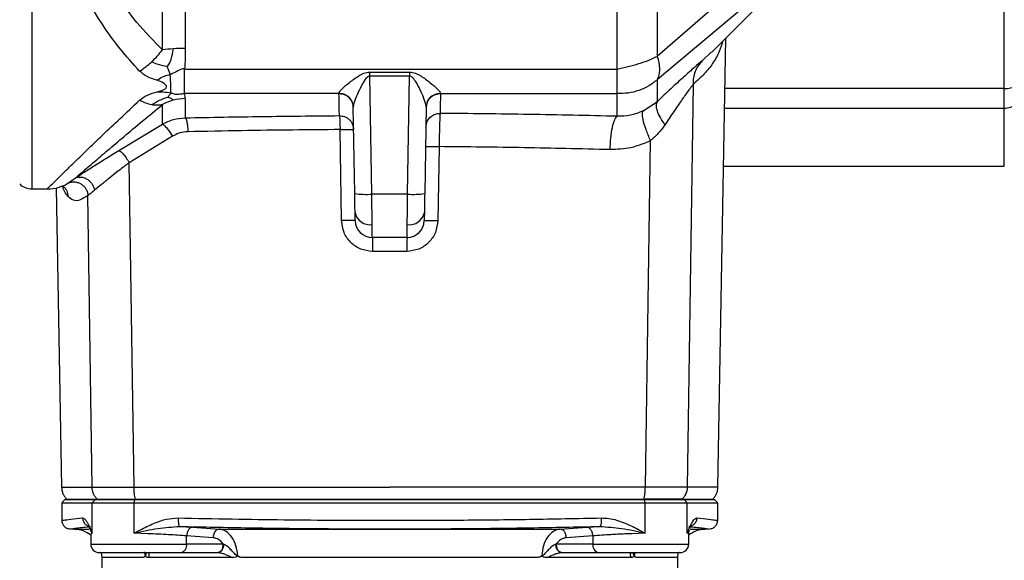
# Model space of a CAD drawing. Header units: millimetres. Extents: x 326 to 3842, y 152 to 2620.
# Tile 33 of 53: x 1568 to 1740, y 2211 to 2306. Entities that reach past the tile are written whole.
import ezdxf

# ---------------------------------------------------------------- set-up
doc = ezdxf.new("R2010")
doc.units = ezdxf.units.MM

msp = doc.modelspace()

# ---------------------------------------------------------------- linework, layer by layer
at = {"color": 8, "linetype": 'Continuous', "lineweight": 25}
for p, q in [((1569.85, 2399.43), (1569.85, 2276.43)), ((1688.98, 2300.41), (1687.37, 2298.87)), ((1740.36, 2294.03), (1691.36, 2294.03)), ((1691.3, 2290.59), (1740.36, 2290.59)), ((1740.36, 2280.43), (1740.36, 2290.59)), ((1577.37, 2216.82), (1579.86, 2216.82)), ((1685.29, 2216.82), (1687.84, 2216.82)), ((1580.16, 2216.59), (1580.46, 2216.09)), ((1580.46, 2216.09), (1580.18, 2216.01)), ((1684.75, 2216.09), (1685.05, 2216.59)), ((1685.03, 2216.01), (1684.75, 2216.09)), ((1580.18, 2214.21), (1597, 2214.21)), ((1668.21, 2214.21), (1685.03, 2214.21)), ((1589.16, 2211.82), (1582.11, 2211.82)), ((1589.57, 2212.82), (1589.7, 2212.14)), ((1675.51, 2212.14), (1675.63, 2212.78)), ((1683.11, 2211.82), (1676.05, 2211.82))]:
    msp.add_line(p, q, dxfattribs=at)
at = {"color": 7, "linetype": 'Continuous', "lineweight": 25}
for p, q in [((1740.36, 2294.03), (1740.36, 2381.84)), ((1672.46, 2297.43), (1672.46, 2378.44)), ((1679.54, 2299.7), (1679.54, 2376.17)), ((1592.75, 2300.8), (1592.75, 2375.07)), ((1596.75, 2374.82), (1596.75, 2301.05)), ((1694.69, 2312.82), (1679.54, 2299.7)), ((1694.69, 2308.26), (1679.54, 2295.59)), ((1689.03, 2300.36), (1696.85, 2308.18)), ((1690.15, 2224.16), (1691.52, 2302.85)), ((1596.61, 2297.43), (1672.46, 2297.43)), ((1596.61, 2293.15), (1596.61, 2297.43)), ((1629.11, 2296.91), (1636.1, 2296.91)), ((1629.11, 2296.19), (1629.11, 2296.91)), ((1636.1, 2296.19), (1629.11, 2296.19)), ((1629.47, 2275.52), (1629.11, 2296.19)), ((1635.74, 2275.52), (1636.1, 2296.19)), ((1636.1, 2296.91), (1636.1, 2296.19)), ((1679.54, 2291.77), (1679.54, 2295.59)), ((1685.79, 2294.74), (1684.78, 2224.16)), ((1623.71, 2293.15), (1596.61, 2293.15)), ((1623.71, 2293.15), (1623.71, 2293.16)), ((1641.51, 2293.16), (1641.5, 2293.15)), ((1641.5, 2293.15), (1672.46, 2293.15)), ((1672.46, 2289.16), (1672.46, 2293.15)), ((1740.36, 2290.59), (1740.36, 2294.03)), ((1592.75, 2287.76), (1592.75, 2291.2)), ((1596.75, 2292.24), (1596.75, 2288.89)), ((1677.03, 2290.09), (1679.54, 2291.77)), ((1626.47, 2275.62), (1626.21, 2290.79)), ((1639.01, 2290.79), (1638.74, 2275.62)), ((1585.09, 2283.14), (1592.75, 2287.76)), ((1624.17, 2270.88), (1623.89, 2286.83)), ((1594.5, 2285.65), (1586.93, 2281.03)), ((1677.43, 2224.16), (1678.34, 2284.89)), ((1641.27, 2283.84), (1641.05, 2270.88)), ((1587.79, 2224.16), (1586.93, 2281.03)), ((1691.13, 2280.43), (1740.36, 2280.43)), ((1569.85, 2276.43), (1572.54, 2276.43)), ((1572.54, 2276.43), (1572.6, 2276.49)), ((1574.15, 2276.65), (1575.07, 2224.16)), ((1575.13, 2276.89), (1575.27, 2276.93)), ((1635.74, 2275.52), (1629.47, 2275.52)), ((1580.43, 2224.16), (1579.7, 2275.25)), ((1635.66, 2267.93), (1629.55, 2267.93)), ((1635.62, 2265.48), (1629.59, 2265.48)), ((1690.15, 2224.16), (1684.78, 2224.16)), ((1575.61, 2221.93), (1575.11, 2221.43)), ((1580.95, 2221.93), (1575.61, 2221.93)), ((1580.46, 2221.43), (1580.95, 2221.93)), ((1587.94, 2221.93), (1580.95, 2221.93)), ((1581.3, 2222.07), (1581.43, 2221.93)), ((1587.82, 2221.43), (1587.94, 2221.93)), ((1677.27, 2221.93), (1587.94, 2221.93)), ((1588.05, 2221.93), (1588.01, 2222.07)), ((1677.17, 2221.93), (1677.2, 2222.07)), ((1677.39, 2221.43), (1677.27, 2221.93)), ((1684.27, 2221.93), (1677.27, 2221.93)), ((1683.78, 2221.93), (1683.92, 2222.07)), ((1684.75, 2221.43), (1684.27, 2221.93)), ((1689.61, 2221.93), (1684.27, 2221.93)), ((1690.11, 2221.43), (1689.61, 2221.93)), ((1575.11, 2221.43), (1575.11, 2218.36)), ((1575.11, 2221.43), (1580.46, 2221.43)), ((1580.46, 2216.09), (1580.46, 2221.43)), ((1580.46, 2221.43), (1587.82, 2221.43)), ((1587.82, 2216.09), (1587.82, 2221.43)), ((1587.82, 2221.43), (1677.39, 2221.43)), ((1677.39, 2216.09), (1677.39, 2221.43)), ((1677.39, 2221.43), (1684.75, 2221.43)), ((1684.75, 2216.09), (1684.75, 2221.43)), ((1684.75, 2221.43), (1690.11, 2221.43)), ((1690.11, 2218.36), (1690.11, 2221.43)), ((1576.67, 2216.85), (1577.37, 2216.82)), ((1595.77, 2217.28), (1598.07, 2217.14)), ((1598.07, 2217.14), (1602.7, 2216.82)), ((1602.7, 2216.82), (1662.51, 2216.82)), ((1662.51, 2216.82), (1667.15, 2217.14)), ((1667.15, 2217.14), (1669.44, 2217.28)), ((1685.05, 2216.59), (1685.11, 2216.7)), ((1685.25, 2216.94), (1685.1, 2217.19)), ((1687.84, 2216.82), (1688.54, 2216.85)), ((1580.18, 2216.01), (1580.18, 2214.21)), ((1590.18, 2216.01), (1587.82, 2216.09)), ((1597, 2214.21), (1597, 2215.64)), ((1601.64, 2215.32), (1597, 2215.64)), ((1668.21, 2215.64), (1663.57, 2215.32)), ((1668.21, 2215.64), (1668.21, 2214.21)), ((1677.39, 2216.09), (1675.03, 2216.01)), ((1685.03, 2214.21), (1685.03, 2216.01)), ((1603.43, 2214.21), (1597, 2214.21)), ((1603.48, 2214.19), (1603.43, 2214.21)), ((1661.78, 2214.21), (1661.73, 2214.19)), ((1668.21, 2214.21), (1661.78, 2214.21)), ((1582.02, 2212.73), (1582.11, 2211.82)), ((1582.11, 2211.82), (1582.11, 2198.6)), ((1605.06, 2211.82), (1590.28, 2211.82)), ((1595.98, 2212.71), (1602.41, 2212.71)), ((1602.41, 2212.71), (1602.48, 2212.71)), ((1658.35, 2211.82), (1606.87, 2211.82)), ((1674.93, 2211.82), (1660.16, 2211.82)), ((1662.74, 2212.71), (1662.8, 2212.71)), ((1662.8, 2212.71), (1669.24, 2212.71)), ((1683.11, 2211.82), (1683.19, 2212.73)), ((1683.11, 2198.6), (1683.11, 2211.82))]:
    msp.add_line(p, q, dxfattribs=at)
for centre, radius, start, end in [((1596.34, 2273.42), 27.61, 93.4436, 97.467), ((1596.74, 2267.34), 33.71, 89.9775, 93.4991), ((1740.47, 2299.48), 5.45, 268.8995, 291.7136), ((1596.73, 2284.12), 8.12, 104.5967, 119.3074), ((1596.75, 2284.04), 8.21, 89.9947, 104.6052), ((1740.39, 2293.76), 3.18, 269.5499, 311.2768), ((1569.85, 2279.43), 3, 225, 270), ((1628.47, 2289.93), 14.45, 262.0418, 273.9618), ((1636.74, 2289.93), 14.45, 266.0382, 277.9582), ((1629.15, 2272.82), 2.67, 191.6082, 278.169), ((1636.06, 2272.82), 2.67, 261.831, 348.3918), ((1629.55, 2270.93), 3, 181, 270), ((1635.66, 2270.93), 3, 270, 359), ((1577.11, 2211.82), 5, 52.0937, 87), ((1688.11, 2211.82), 5, 93, 127.9063), ((1581.68, 2214.21), 1.5, 180, 270), ((1595.68, 2214.01), 1.33, 282.7549, 8.6578), ((1669.53, 2214.01), 1.33, 171.3422, 257.2451), ((1683.53, 2214.21), 1.5, 270, 0)]:
    msp.add_arc(centre, radius, start, end, dxfattribs=at)
for points, knots in [([(1588.75, 2297.08), (1587.59, 2298.36), (1585.31, 2300.87), (1582.21, 2305.16), (1579.45, 2309.77), (1577.05, 2314.84), (1575.1, 2320.21), (1573.64, 2325.95), (1572.75, 2331.87), (1572.44, 2337.93), (1572.75, 2344), (1573.54, 2349.27), (1574.6, 2353.73), (1575.74, 2357.45), (1577.31, 2361.59), (1579.45, 2366.1), (1582.21, 2370.7), (1585.31, 2375), (1587.59, 2377.51), (1588.75, 2378.79)], [0, 0, 0, 0, 0.063387, 0.124186, 0.187757, 0.248939, 0.312496, 0.374264, 0.43746, 0.499976, 0.562491, 0.625688, 0.666706, 0.70845, 0.751059, 0.81224, 0.875813, 0.936611, 1, 1, 1, 1]), ([(1592.75, 2300.8), (1591.23, 2302.36), (1588.2, 2305.45), (1584.3, 2310.89), (1581.27, 2316.41), (1579.11, 2321.85), (1577.65, 2327.05), (1576.75, 2332.43), (1576.44, 2337.93), (1576.75, 2343.44), (1577.65, 2348.82), (1579.11, 2354.02), (1581.27, 2359.46), (1584.3, 2364.98), (1588.2, 2370.42), (1591.23, 2373.51), (1592.75, 2375.07)], [0, 0, 0, 0, 0.0850101, 0.1687231, 0.251097, 0.3143814, 0.3757567, 0.4382487, 0.4999989, 0.5617502, 0.624241, 0.6856177, 0.7489009, 0.8312766, 0.9149898, 1, 1, 1, 1]), ([(1590.88, 2298.71), (1591.22, 2299.04), (1591.89, 2299.7), (1592.46, 2300.43), (1592.75, 2300.8)], [0, 0, 0, 0, 0.503888, 1, 1, 1, 1]), ([(1593.54, 2297.87), (1593.72, 2298.08), (1594.05, 2298.47), (1594.45, 2299.52), (1594.58, 2300.37), (1594.68, 2300.98)], [0, 0, 0, 0, 0.238087, 0.44745, 1, 1, 1, 1]), ([(1596.75, 2301.05), (1596.75, 2301.02), (1596.75, 2300.42), (1596.79, 2299.21), (1596.67, 2298.04), (1596.61, 2297.43)], [0, 0, 0, 0, 0.024215, 0.493455, 1, 1, 1, 1]), ([(1672.46, 2297.43), (1673.12, 2297.57), (1674.43, 2297.85), (1676.31, 2298.38), (1678.07, 2298.99), (1679.05, 2299.46), (1679.54, 2299.7)], [0, 0, 0, 0, 0.25006, 0.500094, 0.750081, 1, 1, 1, 1]), ([(1679.54, 2295.59), (1679.65, 2295.85), (1679.89, 2296.37), (1679.98, 2297.37), (1679.89, 2298.49), (1679.65, 2299.3), (1679.54, 2299.7)], [0, 0, 0, 0, 0.24783, 0.5, 0.752172, 1, 1, 1, 1]), ([(1588.75, 2297.08), (1589.11, 2297.32), (1589.84, 2297.79), (1590.53, 2298.4), (1590.88, 2298.71)], [0, 0, 0, 0, 0.496115, 1, 1, 1, 1]), ([(1593.54, 2297.87), (1592.95, 2297.98), (1591.95, 2298.16), (1591.19, 2298.56), (1590.88, 2298.71)], [0, 0, 0, 0, 0.598962, 1, 1, 1, 1]), ([(1593.54, 2297.87), (1593.61, 2297.71), (1593.71, 2297.44), (1593.87, 2297.07), (1594, 2296.75), (1594.08, 2296.54), (1594.12, 2296.44)], [0, 0, 0, 0, 0.341984, 0.565947, 0.786363, 1, 1, 1, 1]), ([(1687.37, 2298.87), (1686.97, 2298.54), (1686.38, 2298.04), (1685.15, 2296.95), (1683.82, 2295.76), (1681.95, 2294.05), (1680.34, 2292.53), (1679.54, 2291.77)], [0, 0, 0, 0, 0.260206, 0.384169, 0.512899, 0.758701, 1, 1, 1, 1]), ([(1687.37, 2298.87), (1687.13, 2298.59), (1686.64, 2298.02), (1686.14, 2297), (1685.82, 2295.89), (1685.8, 2295.12), (1685.79, 2294.74)], [0, 0, 0, 0, 0.247568, 0.499997, 0.752424, 1, 1, 1, 1]), ([(1591.8, 2295.48), (1591.2, 2295.65), (1590.02, 2296.01), (1589.17, 2296.73), (1588.75, 2297.08)], [0, 0, 0, 0, 0.5022363, 1, 1, 1, 1]), ([(1591.8, 2295.48), (1592.22, 2295.76), (1592.93, 2296.23), (1593.78, 2296.38), (1594.12, 2296.44)], [0, 0, 0, 0, 0.598064, 1, 1, 1, 1]), ([(1596.61, 2297.43), (1596.55, 2297.45), (1596.43, 2297.48), (1595.92, 2297.39), (1595.17, 2296.96), (1594.48, 2296.61), (1594.12, 2296.44)], [0, 0, 0, 0, 0.0682067, 0.1355023, 0.5623621, 1, 1, 1, 1]), ([(1594.26, 2293.25), (1594.25, 2293.66), (1594.24, 2294.46), (1594.16, 2295.78), (1594.12, 2296.44)], [0, 0, 0, 0, 0.500407, 1, 1, 1, 1]), ([(1623.71, 2293.16), (1623.74, 2293.26), (1623.8, 2293.48), (1624.41, 2294.13), (1625.52, 2295.1), (1626.85, 2296.07), (1628.06, 2296.76), (1628.76, 2296.86), (1629.11, 2296.91)], [0, 0, 0, 0, 0.117755, 0.25014, 0.499383, 0.749183, 0.874708, 1, 1, 1, 1]), ([(1629.11, 2296.19), (1629.08, 2296.19), (1629, 2296.18), (1628.86, 2296.14), (1628.37, 2295.82), (1627.79, 2294.8), (1627.07, 2293.4), (1626.55, 2292.14), (1626.25, 2291.26), (1626.22, 2290.94), (1626.21, 2290.79)], [0, 0, 0, 0, 0.014164, 0.029138, 0.063423, 0.250396, 0.500334, 0.749969, 0.885321, 1, 1, 1, 1]), ([(1636.1, 2296.91), (1636.45, 2296.86), (1637.15, 2296.76), (1638.36, 2296.07), (1639.69, 2295.1), (1640.81, 2294.13), (1641.41, 2293.48), (1641.48, 2293.26), (1641.51, 2293.16)], [0, 0, 0, 0, 0.12508, 0.250149, 0.500125, 0.749203, 0.881956, 1, 1, 1, 1]), ([(1639.01, 2290.79), (1638.99, 2290.94), (1638.96, 2291.26), (1638.67, 2292.14), (1638.14, 2293.4), (1637.5, 2294.7), (1636.95, 2295.58), (1636.59, 2295.99), (1636.36, 2296.14), (1636.21, 2296.18), (1636.14, 2296.19), (1636.1, 2296.19)], [0, 0, 0, 0, 0.11447, 0.249555, 0.499148, 0.748952, 0.874, 0.936274, 0.97074, 0.985781, 1, 1, 1, 1]), ([(1672.46, 2293.15), (1672.46, 2293.32), (1672.46, 2293.67), (1672.46, 2294.66), (1672.46, 2295.92), (1672.46, 2296.93), (1672.46, 2297.43)], [0, 0, 0, 0, 0.250001, 0.5, 0.749999, 1, 1, 1, 1]), ([(1591.85, 2293.45), (1592.11, 2293.52), (1592.59, 2293.64), (1593.11, 2293.86), (1593.38, 2294.07), (1593.49, 2294.22), (1593.5, 2294.38), (1593.44, 2294.56), (1593.07, 2294.92), (1592.49, 2295.25), (1591.94, 2295.43), (1591.8, 2295.48)], [0, 0, 0, 0, 0.185483, 0.331757, 0.388356, 0.445377, 0.489791, 0.53407, 0.607221, 0.896746, 1, 1, 1, 1]), ([(1679.54, 2295.59), (1679.05, 2295.2), (1678.07, 2294.41), (1676.31, 2293.63), (1674.43, 2293.15), (1673.12, 2293.15), (1672.46, 2293.15)], [0, 0, 0, 0, 0.249918, 0.499905, 0.74994, 1, 1, 1, 1]), ([(1685.79, 2294.74), (1685.68, 2294.59), (1685.45, 2294.29), (1684.78, 2293.39), (1683.75, 2291.94), (1682.35, 2289.91), (1681.36, 2288.42), (1680.86, 2287.67)], [0, 0, 0, 0, 0.11875, 0.239524, 0.486696, 0.740859, 1, 1, 1, 1]), ([(1588.75, 2291.96), (1589.18, 2292.29), (1590.04, 2292.94), (1591.24, 2293.28), (1591.85, 2293.45)], [0, 0, 0, 0, 0.497652, 1, 1, 1, 1]), ([(1591.85, 2293.45), (1592.2, 2293.46), (1593.04, 2293.47), (1593.81, 2293.33), (1594.26, 2293.25)], [0, 0, 0, 0, 0.4182744, 1, 1, 1, 1]), ([(1593.69, 2292.49), (1593.76, 2292.57), (1593.87, 2292.72), (1594.02, 2292.92), (1594.14, 2293.09), (1594.22, 2293.2), (1594.26, 2293.25)], [0, 0, 0, 0, 0.3541545, 0.5800993, 0.7966827, 1, 1, 1, 1]), ([(1594.26, 2293.25), (1594.51, 2293.18), (1594.84, 2293.08), (1595.19, 2293.03), (1595.47, 2293.04), (1595.93, 2293.1), (1596.35, 2293.13), (1596.61, 2293.15)], [0, 0, 0, 0, 0.360087, 0.481756, 0.530161, 0.702249, 1, 1, 1, 1]), ([(1596.75, 2292.24), (1596.75, 2292.25), (1596.75, 2292.27), (1596.75, 2292.34), (1596.76, 2292.48), (1596.77, 2292.75), (1596.68, 2292.99), (1596.61, 2293.15)], [0, 0, 0, 0, 0.0241253, 0.0719504, 0.238705, 0.4934625, 1, 1, 1, 1]), ([(1626.21, 2290.79), (1626.16, 2291.14), (1626.05, 2291.84), (1625.38, 2292.61), (1624.56, 2293.08), (1623.99, 2293.13), (1623.71, 2293.16)], [0, 0, 0, 0, 0.279627, 0.559255, 0.779628, 1, 1, 1, 1]), ([(1623.71, 2293.15), (1624.07, 2293.1), (1624.8, 2293.01), (1625.61, 2292.38), (1626.11, 2291.6), (1626.17, 2291.05), (1626.21, 2290.77)], [0, 0, 0, 0, 0.279633, 0.559252, 0.779626, 1, 1, 1, 1]), ([(1623.78, 2289.27), (1623.77, 2289.75), (1623.75, 2290.73), (1623.72, 2292.34), (1623.71, 2293.15)], [0, 0, 0, 0, 0.49897, 1, 1, 1, 1]), ([(1641.51, 2293.16), (1641.14, 2293.11), (1640.42, 2293.02), (1639.6, 2292.39), (1639.11, 2291.61), (1639.04, 2291.06), (1639.01, 2290.79)], [0, 0, 0, 0, 0.279628, 0.559254, 0.77963, 1, 1, 1, 1]), ([(1639.01, 2290.77), (1639.06, 2291.12), (1639.16, 2291.82), (1639.83, 2292.6), (1640.65, 2293.06), (1641.22, 2293.12), (1641.5, 2293.15)], [0, 0, 0, 0, 0.2796294, 0.5592554, 0.7796309, 1, 1, 1, 1]), ([(1641.5, 2293.15), (1641.49, 2292.45), (1641.47, 2291.06), (1641.45, 2290.13), (1641.44, 2289.67)], [0, 0, 0, 0, 0.500925, 1, 1, 1, 1]), ([(1577.48, 2278.32), (1577.9, 2278.68), (1578.74, 2279.41), (1580.72, 2281.12), (1583.15, 2283.19), (1586, 2285.6), (1589.18, 2288.27), (1591.56, 2290.22), (1592.75, 2291.2)], [0, 0, 0, 0, 0.164501, 0.330192, 0.498069, 0.663302, 0.830668, 1, 1, 1, 1]), ([(1590.88, 2291.17), (1590.53, 2291.25), (1589.84, 2291.42), (1589.11, 2291.78), (1588.75, 2291.96)], [0, 0, 0, 0, 0.503884, 1, 1, 1, 1]), ([(1590.88, 2291.17), (1591.3, 2291.46), (1592.12, 2292.03), (1593.18, 2292.34), (1593.69, 2292.49)], [0, 0, 0, 0, 0.521011, 1, 1, 1, 1]), ([(1592.75, 2291.2), (1592.46, 2291.14), (1591.89, 2291.03), (1591.22, 2291.12), (1590.88, 2291.17)], [0, 0, 0, 0, 0.4961098, 1, 1, 1, 1]), ([(1594.68, 2291.98), (1594.63, 2292.02), (1594.52, 2292.1), (1594.43, 2292.21), (1594.16, 2292.35), (1593.85, 2292.44), (1593.69, 2292.49)], [0, 0, 0, 0, 0.266671, 0.559241, 0.784385, 1, 1, 1, 1]), ([(1680.86, 2287.67), (1680.57, 2288.1), (1679.99, 2288.97), (1679.48, 2290.16), (1679.28, 2291.16), (1679.45, 2291.57), (1679.54, 2291.77)], [0, 0, 0, 0, 0.244924, 0.5, 0.755078, 1, 1, 1, 1]), ([(1596.75, 2288.89), (1601.23, 2288.98), (1610.18, 2289.15), (1619.25, 2289.23), (1623.78, 2289.27)], [0, 0, 0, 0, 0.5002794, 1, 1, 1, 1]), ([(1623.78, 2289.27), (1624.09, 2289.23), (1624.57, 2289.18), (1625.14, 2288.88), (1625.53, 2288.58), (1625.85, 2288.2), (1626.18, 2287.63), (1626.24, 2287.14), (1626.28, 2286.83)], [0, 0, 0, 0, 0.239703, 0.368523, 0.500009, 0.615282, 0.760303, 1, 1, 1, 1]), ([(1623.78, 2289.27), (1623.78, 2289.25), (1623.79, 2289.2), (1623.82, 2288.99), (1623.85, 2288.54), (1623.87, 2287.94), (1623.89, 2287.39), (1623.89, 2287.03), (1623.89, 2286.83)], [0, 0, 0, 0, 0.086582, 0.24219, 0.499712, 0.696869, 0.835273, 1, 1, 1, 1]), ([(1638.94, 2287.24), (1639, 2287.6), (1639.1, 2288.31), (1639.77, 2289.11), (1640.59, 2289.59), (1641.16, 2289.64), (1641.44, 2289.67)], [0, 0, 0, 0, 0.279626, 0.559256, 0.779622, 1, 1, 1, 1]), ([(1641.44, 2289.67), (1641.43, 2289.49), (1641.4, 2289.15), (1641.35, 2287.77), (1641.3, 2285.95), (1641.28, 2284.54), (1641.27, 2283.84)], [0, 0, 0, 0, 0.249919, 0.499873, 0.749858, 1, 1, 1, 1]), ([(1672.46, 2289.16), (1667.33, 2289.28), (1657.06, 2289.52), (1646.65, 2289.62), (1641.44, 2289.67)], [0, 0, 0, 0, 0.499927, 1, 1, 1, 1]), ([(1671.25, 2283.31), (1671.28, 2284), (1671.35, 2285.43), (1671.64, 2287.3), (1672.03, 2288.69), (1672.32, 2289.01), (1672.46, 2289.16)], [0, 0, 0, 0, 0.241813, 0.499998, 0.758187, 1, 1, 1, 1]), ([(1677.03, 2290.09), (1676.3, 2289.8), (1674.83, 2289.21), (1673.25, 2289.17), (1672.46, 2289.16)], [0, 0, 0, 0, 0.498949, 1, 1, 1, 1]), ([(1678.34, 2284.89), (1678.05, 2285.56), (1677.47, 2286.92), (1677, 2288.54), (1676.85, 2289.64), (1676.97, 2289.94), (1677.03, 2290.09)], [0, 0, 0, 0, 0.272908, 0.561746, 0.787087, 1, 1, 1, 1]), ([(1592.75, 2287.76), (1593.38, 2288.08), (1594.64, 2288.72), (1596.05, 2288.84), (1596.75, 2288.89)], [0, 0, 0, 0, 0.501828, 1, 1, 1, 1]), ([(1592.75, 2287.76), (1592.85, 2287.73), (1593.04, 2287.65), (1593.54, 2287.09), (1594.05, 2286.39), (1594.35, 2285.9), (1594.5, 2285.65)], [0, 0, 0, 0, 0.279622, 0.559237, 0.77962, 1, 1, 1, 1]), ([(1596.75, 2288.89), (1596.81, 2288.82), (1596.94, 2288.67), (1597.09, 2288.01), (1597.18, 2287.25), (1597.2, 2286.72), (1597.21, 2286.45)], [0, 0, 0, 0, 0.279672, 0.559352, 0.779675, 1, 1, 1, 1]), ([(1680.86, 2287.67), (1680.49, 2287.16), (1679.77, 2286.14), (1678.81, 2285.31), (1678.34, 2284.89)], [0, 0, 0, 0, 0.5050314, 1, 1, 1, 1]), ([(1597.21, 2286.45), (1596.74, 2286.41), (1595.78, 2286.32), (1594.93, 2285.88), (1594.5, 2285.65)], [0, 0, 0, 0, 0.498158, 1, 1, 1, 1]), ([(1623.89, 2286.83), (1621.11, 2286.81), (1615.34, 2286.76), (1606.43, 2286.64), (1600.35, 2286.51), (1597.21, 2286.45)], [0, 0, 0, 0, 0.311334, 0.644666, 1, 1, 1, 1]), ([(1623.89, 2286.83), (1624.22, 2286.84), (1624.85, 2286.85), (1625.62, 2286.85), (1626.17, 2286.85), (1626.24, 2286.84), (1626.28, 2286.83)], [0, 0, 0, 0, 0.2563647, 0.4999994, 0.7436457, 1, 1, 1, 1]), ([(1678.34, 2284.89), (1677.2, 2284.41), (1674.94, 2283.44), (1672.48, 2283.35), (1671.25, 2283.31)], [0, 0, 0, 0, 0.500996, 1, 1, 1, 1]), ([(1577.48, 2278.32), (1577.96, 2278.64), (1578.92, 2279.28), (1580.78, 2280.48), (1582.84, 2281.77), (1584.34, 2282.68), (1585.09, 2283.14)], [0, 0, 0, 0, 0.249002, 0.498666, 0.749105, 1, 1, 1, 1]), ([(1585.09, 2283.14), (1585.18, 2283.12), (1585.37, 2283.08), (1585.86, 2282.6), (1586.41, 2281.89), (1586.76, 2281.31), (1586.93, 2281.03)], [0, 0, 0, 0, 0.249997, 0.499998, 0.750003, 1, 1, 1, 1]), ([(1638.88, 2283.84), (1638.93, 2283.84), (1639.02, 2283.85), (1639.65, 2283.86), (1640.44, 2283.85), (1640.99, 2283.84), (1641.27, 2283.84)], [0, 0, 0, 0, 0.279637, 0.559283, 0.779644, 1, 1, 1, 1]), ([(1671.25, 2283.31), (1668.67, 2283.38), (1663.7, 2283.5), (1656.16, 2283.66), (1648.75, 2283.77), (1643.74, 2283.82), (1641.27, 2283.84)], [0, 0, 0, 0, 0.261025, 0.502268, 0.754422, 1, 1, 1, 1]), ([(1586.93, 2281.03), (1586.93, 2281.02), (1586.92, 2281.02), (1586.91, 2281.01), (1586.89, 2281), (1586.86, 2280.97), (1586.81, 2280.93), (1586.71, 2280.86), (1586.53, 2280.72), (1586.22, 2280.49), (1585.68, 2280.07), (1584.73, 2279.34), (1583.44, 2278.32), (1582.02, 2277.17), (1581.25, 2276.53), (1580.86, 2276.2)], [0, 0, 0, 0, 0.001554, 0.002772, 0.004949, 0.008837, 0.015772, 0.028143, 0.050198, 0.089466, 0.159284, 0.283336, 0.504883, 0.754033, 1, 1, 1, 1]), ([(1576.23, 2277.47), (1576.39, 2277.58), (1576.69, 2277.79), (1577.22, 2278.14), (1577.48, 2278.32)], [0, 0, 0, 0, 0.502227, 1, 1, 1, 1]), ([(1576.23, 2277.47), (1576.42, 2277.54), (1576.79, 2277.67), (1577.39, 2277.69), (1577.98, 2277.56), (1578.53, 2277.3), (1579, 2276.91), (1579.37, 2276.42), (1579.62, 2275.85), (1579.67, 2275.45), (1579.7, 2275.25)], [0, 0, 0, 0, 0.124996, 0.249995, 0.374996, 0.499998, 0.625, 0.749999, 0.875, 1, 1, 1, 1]), ([(1577.48, 2278.32), (1577.63, 2278.38), (1577.94, 2278.51), (1578.47, 2278.53), (1579.01, 2278.42), (1579.53, 2278.17), (1580.01, 2277.79), (1580.4, 2277.32), (1580.71, 2276.78), (1580.81, 2276.4), (1580.86, 2276.2)], [0, 0, 0, 0, 0.125, 0.250001, 0.375002, 0.499999, 0.624999, 0.749999, 0.875001, 1, 1, 1, 1]), ([(1572.55, 2276.44), (1573.26, 2276.47), (1574.2, 2276.5), (1575.04, 2276.88), (1575.25, 2276.97)], [0, 0, 0, 0, 0.756074, 1, 1, 1, 1]), ([(1575.13, 2276.86), (1575.23, 2276.84), (1575.43, 2276.8), (1575.59, 2276.69), (1575.67, 2276.63)], [0, 0, 0, 0, 0.481394, 1, 1, 1, 1]), ([(1580.86, 2276.2), (1580.62, 2276), (1580.13, 2275.6), (1579.84, 2275.37), (1579.7, 2275.25)], [0, 0, 0, 0, 0.502803, 1, 1, 1, 1]), ([(1626.53, 2272.28), (1626.52, 2272.76), (1626.51, 2273.73), (1626.48, 2274.99), (1626.47, 2275.62)], [0, 0, 0, 0, 0.4997806, 1, 1, 1, 1]), ([(1629.53, 2270.17), (1629.52, 2270.83), (1629.51, 2271.89), (1629.49, 2273.78), (1629.48, 2274.91), (1629.47, 2275.52)], [0, 0, 0, 0, 0.430047, 0.697733, 1, 1, 1, 1]), ([(1635.68, 2270.17), (1635.69, 2270.83), (1635.7, 2271.89), (1635.72, 2273.78), (1635.73, 2274.91), (1635.74, 2275.52)], [0, 0, 0, 0, 0.430085, 0.697762, 1, 1, 1, 1]), ([(1638.74, 2275.62), (1638.73, 2274.99), (1638.71, 2273.73), (1638.69, 2272.76), (1638.68, 2272.28)], [0, 0, 0, 0, 0.4999777, 1, 1, 1, 1]), ([(1579.7, 2275.25), (1579.23, 2274.97), (1578.29, 2274.41), (1577.11, 2274.26), (1576.47, 2274.85), (1576.16, 2275.15)], [0, 0, 0, 0, 0.335172, 0.672472, 1, 1, 1, 1]), ([(1626.56, 2270.88), (1626.55, 2270.95), (1626.55, 2271.08), (1626.54, 2271.88), (1626.53, 2272.28)], [0, 0, 0, 0, 0.499995, 1, 1, 1, 1]), ([(1638.68, 2272.28), (1638.68, 2271.88), (1638.66, 2271.08), (1638.66, 2270.95), (1638.66, 2270.88)], [0, 0, 0, 0, 0.499798, 1, 1, 1, 1]), ([(1626.56, 2270.88), (1626.51, 2270.89), (1626.42, 2270.9), (1625.79, 2270.9), (1625, 2270.89), (1624.44, 2270.89), (1624.17, 2270.88)], [0, 0, 0, 0, 0.2796348, 0.559277, 0.7796335, 1, 1, 1, 1]), ([(1629.59, 2265.48), (1628.88, 2265.56), (1627.47, 2265.72), (1625.69, 2266.98), (1624.44, 2268.76), (1624.26, 2270.17), (1624.17, 2270.88)], [0, 0, 0, 0, 0.250476, 0.500129, 0.749955, 1, 1, 1, 1]), ([(1629.55, 2267.93), (1629.55, 2268.03), (1629.55, 2268.23), (1629.54, 2269.51), (1629.53, 2270.17)], [0, 0, 0, 0, 0.487165, 1, 1, 1, 1]), ([(1641.05, 2270.88), (1640.96, 2270.17), (1640.77, 2268.76), (1639.52, 2266.98), (1637.74, 2265.72), (1636.33, 2265.56), (1635.62, 2265.48)], [0, 0, 0, 0, 0.250601, 0.500314, 0.750072, 1, 1, 1, 1]), ([(1635.66, 2267.93), (1635.66, 2268.03), (1635.66, 2268.23), (1635.68, 2269.51), (1635.68, 2270.17)], [0, 0, 0, 0, 0.487175, 1, 1, 1, 1]), ([(1638.66, 2270.88), (1638.7, 2270.89), (1638.79, 2270.9), (1639.43, 2270.9), (1640.21, 2270.89), (1640.77, 2270.89), (1641.05, 2270.88)], [0, 0, 0, 0, 0.279638, 0.559282, 0.77964, 1, 1, 1, 1]), ([(1629.55, 2267.93), (1629.56, 2267.9), (1629.57, 2267.82), (1629.58, 2267.26), (1629.59, 2266.45), (1629.59, 2265.8), (1629.59, 2265.48)], [0, 0, 0, 0, 0.2499907, 0.4999925, 0.7499997, 1, 1, 1, 1]), ([(1635.66, 2267.93), (1635.65, 2267.9), (1635.64, 2267.82), (1635.63, 2267.26), (1635.62, 2266.45), (1635.62, 2265.8), (1635.62, 2265.48)], [0, 0, 0, 0, 0.249991, 0.499992, 0.75, 1, 1, 1, 1]), ([(1575.07, 2224.16), (1575.08, 2223.97), (1575.11, 2223.58), (1575.3, 2223.02), (1575.57, 2222.5), (1575.83, 2222.22), (1575.96, 2222.07)], [0, 0, 0, 0, 0.2476257, 0.5000059, 0.752371, 1, 1, 1, 1]), ([(1580.43, 2224.16), (1580.71, 2224.16), (1581.28, 2224.16), (1583, 2224.16), (1585.18, 2224.16), (1586.92, 2224.16), (1587.79, 2224.16)], [0, 0, 0, 0, 0.2494067, 0.4999984, 0.7505918, 1, 1, 1, 1]), ([(1581.3, 2222.07), (1581.17, 2222.22), (1580.92, 2222.5), (1580.65, 2223.02), (1580.47, 2223.58), (1580.44, 2223.97), (1580.43, 2224.16)], [0, 0, 0, 0, 0.247629, 0.500011, 0.752374, 1, 1, 1, 1]), ([(1587.79, 2224.16), (1592.7, 2224.16), (1602.52, 2224.16), (1617.53, 2224.16), (1627.58, 2224.16), (1632.61, 2224.16)], [0, 0, 0, 0, 0.333334, 0.666667, 1, 1, 1, 1]), ([(1588.01, 2222.07), (1587.98, 2222.22), (1587.92, 2222.5), (1587.85, 2223.02), (1587.8, 2223.58), (1587.79, 2223.97), (1587.79, 2224.16)], [0, 0, 0, 0, 0.247635, 0.500009, 0.752375, 1, 1, 1, 1]), ([(1677.43, 2224.16), (1672.51, 2224.16), (1662.69, 2224.16), (1647.69, 2224.16), (1637.63, 2224.16), (1632.61, 2224.16)], [0, 0, 0, 0, 0.333333, 0.666666, 1, 1, 1, 1]), ([(1677.2, 2222.07), (1677.23, 2222.22), (1677.3, 2222.5), (1677.37, 2223.02), (1677.41, 2223.58), (1677.42, 2223.97), (1677.43, 2224.16)], [0, 0, 0, 0, 0.247628, 0.500005, 0.752373, 1, 1, 1, 1]), ([(1684.78, 2224.16), (1684.5, 2224.16), (1683.93, 2224.16), (1682.22, 2224.16), (1680.03, 2224.16), (1678.29, 2224.16), (1677.43, 2224.16)], [0, 0, 0, 0, 0.2494067, 0.4999984, 0.7505918, 1, 1, 1, 1]), ([(1684.78, 2224.16), (1684.73, 2223.72), (1684.63, 2222.94), (1684.13, 2222.34), (1683.92, 2222.07)], [0, 0, 0, 0, 0.56, 1, 1, 1, 1]), ([(1689.25, 2222.07), (1689.38, 2222.22), (1689.64, 2222.51), (1689.92, 2223.03), (1690.11, 2223.59), (1690.13, 2223.98), (1690.15, 2224.17)], [0, 0, 0, 0, 0.247691, 0.500115, 0.752476, 1, 1, 1, 1]), ([(1581.3, 2222.07), (1581.56, 2222.07), (1582.08, 2222.08), (1583.64, 2222.08), (1585.63, 2222.08), (1587.22, 2222.07), (1588.01, 2222.07)], [0, 0, 0, 0, 0.2505, 0.5, 0.749503, 1, 1, 1, 1]), ([(1588.01, 2222.07), (1591.67, 2222.07), (1598.99, 2222.07), (1610.14, 2222.07), (1621.35, 2222.07), (1632.61, 2222.07), (1643.86, 2222.07), (1655.07, 2222.07), (1666.22, 2222.07), (1673.54, 2222.07), (1677.2, 2222.07)], [0, 0, 0, 0, 0.124968, 0.250002, 0.374996, 0.5, 0.625004, 0.749998, 0.875032, 1, 1, 1, 1]), ([(1683.92, 2222.07), (1683.66, 2222.07), (1683.13, 2222.08), (1681.57, 2222.08), (1679.58, 2222.08), (1678, 2222.07), (1677.2, 2222.07)], [0, 0, 0, 0, 0.2505, 0.5, 0.749503, 1, 1, 1, 1]), ([(1578.76, 2218.78), (1578.85, 2218.76), (1579.03, 2218.73), (1579.32, 2218.41), (1579.6, 2217.96), (1579.88, 2217.41), (1580.16, 2216.79), (1580.36, 2216.33), (1580.46, 2216.09)], [0, 0, 0, 0, 0.162932, 0.329541, 0.500787, 0.661138, 0.819301, 1, 1, 1, 1]), ([(1587.82, 2216.09), (1588.25, 2216.33), (1589.07, 2216.79), (1590.29, 2217.41), (1591.72, 2218.05), (1593.45, 2218.65), (1594.83, 2218.73), (1595.52, 2218.78)], [0, 0, 0, 0, 0.1807754, 0.3390052, 0.4994476, 0.7500623, 1, 1, 1, 1]), ([(1595.52, 2218.78), (1595.52, 2218.56), (1595.52, 2218.14), (1595.59, 2217.65), (1595.67, 2217.35), (1595.74, 2217.3), (1595.77, 2217.28)], [0, 0, 0, 0, 0.279643, 0.559271, 0.779639, 1, 1, 1, 1]), ([(1595.52, 2218.78), (1598.67, 2218.71), (1604.82, 2218.59), (1614.14, 2218.46), (1623.35, 2218.37), (1629.54, 2218.36), (1632.61, 2218.36)], [0, 0, 0, 0, 0.257675, 0.502447, 0.753606, 1, 1, 1, 1]), ([(1632.61, 2218.36), (1636.71, 2218.37), (1644.91, 2218.39), (1657.31, 2218.53), (1665.52, 2218.69), (1669.69, 2218.78)], [0, 0, 0, 0, 0.329583, 0.659301, 1, 1, 1, 1]), ([(1669.69, 2218.78), (1669.69, 2218.56), (1669.69, 2218.14), (1669.63, 2217.65), (1669.54, 2217.35), (1669.48, 2217.3), (1669.44, 2217.28)], [0, 0, 0, 0, 0.279644, 0.559273, 0.779638, 1, 1, 1, 1]), ([(1669.69, 2218.78), (1670.14, 2218.76), (1671.05, 2218.73), (1672.4, 2218.41), (1673.69, 2217.96), (1674.92, 2217.41), (1676.14, 2216.79), (1676.96, 2216.33), (1677.39, 2216.09)], [0, 0, 0, 0, 0.162929, 0.329538, 0.500783, 0.661135, 0.819298, 1, 1, 1, 1]), ([(1684.75, 2216.09), (1684.86, 2216.33), (1685.05, 2216.79), (1685.34, 2217.41), (1685.66, 2218.05), (1686.03, 2218.65), (1686.31, 2218.73), (1686.45, 2218.78)], [0, 0, 0, 0, 0.180775, 0.339004, 0.499447, 0.750058, 1, 1, 1, 1]), ([(1686.45, 2218.78), (1686.43, 2218.56), (1686.37, 2218.14), (1686, 2217.65), (1685.54, 2217.35), (1685.21, 2217.3), (1685.05, 2217.28)], [0, 0, 0, 0, 0.279649, 0.559279, 0.779649, 1, 1, 1, 1]), ([(1575.11, 2218.36), (1575.13, 2218.17), (1575.17, 2217.79), (1575.49, 2217.3), (1575.96, 2216.95), (1576.34, 2216.89), (1576.53, 2216.86)], [0, 0, 0, 0, 0.250003, 0.5, 0.749993, 1, 1, 1, 1]), ([(1580.01, 2217.02), (1579.98, 2217), (1579.91, 2216.93), (1580.06, 2216.73), (1580.16, 2216.59)], [0, 0, 0, 0, 0.334765, 1, 1, 1, 1]), ([(1587.82, 2216.09), (1589.2, 2216.41), (1591.8, 2217.03), (1594.5, 2217.2), (1595.77, 2217.28)], [0, 0, 0, 0, 0.528164, 1, 1, 1, 1]), ([(1595.77, 2217.28), (1599.85, 2217.2), (1607.99, 2217.04), (1620.31, 2216.89), (1628.51, 2216.87), (1632.61, 2216.86)], [0, 0, 0, 0, 0.335773, 0.668853, 1, 1, 1, 1]), ([(1598.07, 2217.14), (1597.93, 2217.11), (1597.66, 2217.07), (1597.32, 2216.72), (1597.07, 2216.23), (1597.02, 2215.84), (1597, 2215.64)], [0, 0, 0, 0, 0.250001, 0.499989, 0.749994, 1, 1, 1, 1]), ([(1602.7, 2216.82), (1602.57, 2216.79), (1602.3, 2216.74), (1601.96, 2216.39), (1601.71, 2215.9), (1601.66, 2215.51), (1601.64, 2215.32)], [0, 0, 0, 0, 0.250004, 0.499992, 0.749998, 1, 1, 1, 1]), ([(1605.95, 2212.14), (1605.88, 2212.75), (1605.74, 2213.95), (1604.98, 2215.47), (1604.17, 2216.28), (1603.39, 2216.7), (1602.97, 2216.77), (1602.7, 2216.82)], [0, 0, 0, 0, 0.2494804, 0.4990464, 0.7487031, 0.8379779, 1, 1, 1, 1]), ([(1632.61, 2216.86), (1636.71, 2216.87), (1644.92, 2216.89), (1657.23, 2217.04), (1665.36, 2217.2), (1669.44, 2217.28)], [0, 0, 0, 0, 0.331785, 0.664342, 1, 1, 1, 1]), ([(1662.51, 2216.82), (1662.24, 2216.77), (1661.83, 2216.7), (1661.05, 2216.28), (1660.23, 2215.47), (1659.47, 2213.96), (1659.33, 2212.75), (1659.26, 2212.14)], [0, 0, 0, 0, 0.161391, 0.250136, 0.50005, 0.749888, 1, 1, 1, 1]), ([(1663.57, 2215.32), (1663.55, 2215.51), (1663.51, 2215.9), (1663.26, 2216.39), (1662.91, 2216.74), (1662.64, 2216.79), (1662.51, 2216.82)], [0, 0, 0, 0, 0.25, 0.500005, 0.749998, 1, 1, 1, 1]), ([(1668.21, 2215.64), (1668.19, 2215.84), (1668.15, 2216.23), (1667.9, 2216.72), (1667.55, 2217.07), (1667.28, 2217.11), (1667.15, 2217.14)], [0, 0, 0, 0, 0.250006, 0.500011, 0.749999, 1, 1, 1, 1]), ([(1669.44, 2217.28), (1670.72, 2217.2), (1673.41, 2217.03), (1676.02, 2216.41), (1677.39, 2216.09)], [0, 0, 0, 0, 0.471836, 1, 1, 1, 1]), ([(1685.03, 2216.01), (1685.04, 2216.09), (1685.04, 2216.2), (1685.06, 2216.36), (1685.08, 2216.45), (1685.1, 2216.5), (1685.11, 2216.53), (1685.12, 2216.57), (1685.15, 2216.61), (1685.17, 2216.65), (1685.17, 2216.66), (1685.17, 2216.66)], [0, 0, 0, 0, 0.516142, 0.703008, 0.772959, 0.804152, 0.834982, 0.867719, 0.904802, 0.999358, 1, 1, 1, 1]), ([(1688.68, 2216.86), (1688.87, 2216.89), (1689.25, 2216.95), (1689.72, 2217.3), (1690.04, 2217.79), (1690.09, 2218.17), (1690.11, 2218.36)], [0, 0, 0, 0, 0.249995, 0.499999, 0.749996, 1, 1, 1, 1]), ([(1597, 2215.64), (1596.49, 2215.68), (1595.52, 2215.75), (1593.81, 2215.85), (1592.04, 2215.94), (1590.79, 2215.99), (1590.18, 2216.01)], [0, 0, 0, 0, 0.266188, 0.500099, 0.756825, 1, 1, 1, 1]), ([(1603.43, 2214.21), (1603.17, 2214.51), (1602.65, 2215.11), (1601.98, 2215.25), (1601.64, 2215.32)], [0, 0, 0, 0, 0.499101, 1, 1, 1, 1]), ([(1663.57, 2215.32), (1663.24, 2215.25), (1662.56, 2215.11), (1662.04, 2214.51), (1661.78, 2214.21)], [0, 0, 0, 0, 0.500229, 1, 1, 1, 1]), ([(1675.03, 2216.01), (1674.63, 2216), (1673.81, 2215.97), (1672.58, 2215.91), (1671.22, 2215.84), (1669.69, 2215.75), (1668.73, 2215.68), (1668.21, 2215.64)], [0, 0, 0, 0, 0.160544, 0.327117, 0.499718, 0.733706, 1, 1, 1, 1]), ([(1602.41, 2212.71), (1602.54, 2212.74), (1602.81, 2212.78), (1603.15, 2213.13), (1603.39, 2213.62), (1603.42, 2214.02), (1603.43, 2214.21)], [0, 0, 0, 0, 0.2499956, 0.499997, 0.7500026, 1, 1, 1, 1]), ([(1603.48, 2214.19), (1603.46, 2214), (1603.43, 2213.61), (1603.2, 2213.12), (1602.87, 2212.78), (1602.61, 2212.74), (1602.48, 2212.71)], [0, 0, 0, 0, 0.25, 0.499999, 0.750006, 1, 1, 1, 1]), ([(1605.95, 2212.14), (1605.93, 2212.14), (1605.88, 2212.15), (1605.78, 2212.18), (1605.61, 2212.3), (1605.27, 2212.65), (1604.8, 2213.2), (1604.16, 2213.81), (1603.71, 2214.06), (1603.48, 2214.19)], [0, 0, 0, 0, 0.023339, 0.047257, 0.098123, 0.210639, 0.458254, 0.722915, 1, 1, 1, 1]), ([(1661.73, 2214.19), (1661.5, 2214.06), (1661.05, 2213.81), (1660.41, 2213.2), (1659.94, 2212.65), (1659.61, 2212.3), (1659.43, 2212.18), (1659.33, 2212.15), (1659.28, 2212.14), (1659.26, 2212.14)], [0, 0, 0, 0, 0.277529, 0.5416594, 0.7891075, 0.901607, 0.9526188, 0.9765544, 1, 1, 1, 1]), ([(1662.74, 2212.71), (1662.61, 2212.74), (1662.35, 2212.78), (1662.02, 2213.12), (1661.78, 2213.61), (1661.75, 2214), (1661.73, 2214.19)], [0, 0, 0, 0, 0.249994, 0.500001, 0.75, 1, 1, 1, 1]), ([(1661.78, 2214.21), (1661.8, 2214.02), (1661.83, 2213.62), (1662.06, 2213.13), (1662.4, 2212.78), (1662.67, 2212.74), (1662.8, 2212.71)], [0, 0, 0, 0, 0.25, 0.500007, 0.750003, 1, 1, 1, 1]), ([(1581.77, 2212.71), (1581.75, 2212.71), (1581.68, 2212.71), (1582.3, 2212.71), (1583.57, 2212.71), (1585.45, 2212.71), (1587.73, 2212.71), (1589.37, 2212.71), (1590.18, 2212.71)], [0, 0, 0, 0, 0.080302, 0.261088, 0.441871, 0.630543, 0.819214, 1, 1, 1, 1]), ([(1589.7, 2212.14), (1589.66, 2212.09), (1589.59, 2211.97), (1589.4, 2211.85), (1589.26, 2211.83), (1589.16, 2211.82)], [0, 0, 0, 0, 0.237834, 0.502695, 1, 1, 1, 1]), ([(1590.28, 2211.82), (1590.22, 2211.83), (1590.08, 2211.84), (1589.9, 2211.91), (1589.77, 2212.05), (1589.6, 2212.02), (1589.42, 2211.84), (1589.25, 2211.83), (1589.16, 2211.82)], [0, 0, 0, 0, 0.17181, 0.333172, 0.484913, 0.542375, 0.767372, 1, 1, 1, 1]), ([(1590.28, 2211.82), (1590.37, 2212.02), (1590.51, 2212.32), (1590.35, 2212.65), (1590.13, 2212.69), (1590.02, 2212.71)], [0, 0, 0, 0, 0.499164, 0.749459, 1, 1, 1, 1]), ([(1590.18, 2212.71), (1591.25, 2212.71), (1593.4, 2212.71), (1595.12, 2212.71), (1595.98, 2212.71)], [0, 0, 0, 0, 0.5, 1, 1, 1, 1]), ([(1602.48, 2212.71), (1602.69, 2212.69), (1603.11, 2212.65), (1604, 2212.32), (1604.63, 2212.02), (1605.06, 2211.82)], [0, 0, 0, 0, 0.250001, 0.501165, 1, 1, 1, 1]), ([(1606.87, 2211.82), (1606.76, 2211.83), (1606.55, 2211.84), (1606.26, 2211.91), (1606.06, 2212.04), (1605.81, 2212.03), (1605.52, 2211.84), (1605.23, 2211.83), (1605.06, 2211.82)], [0, 0, 0, 0, 0.17188, 0.331921, 0.474858, 0.525363, 0.72521, 1, 1, 1, 1]), ([(1606.87, 2211.82), (1606.7, 2211.83), (1606.46, 2211.85), (1606.15, 2211.98), (1606.02, 2212.09), (1605.95, 2212.14)], [0, 0, 0, 0, 0.498128, 0.762555, 1, 1, 1, 1]), ([(1659.26, 2212.14), (1659.2, 2212.09), (1659.06, 2211.97), (1658.75, 2211.85), (1658.51, 2211.83), (1658.35, 2211.82)], [0, 0, 0, 0, 0.237839, 0.502712, 1, 1, 1, 1]), ([(1660.16, 2211.82), (1660.05, 2211.83), (1659.85, 2211.84), (1659.56, 2211.91), (1659.35, 2212.05), (1659.07, 2212.02), (1658.78, 2211.84), (1658.5, 2211.83), (1658.35, 2211.82)], [0, 0, 0, 0, 0.171804, 0.333178, 0.484916, 0.542383, 0.767378, 1, 1, 1, 1]), ([(1660.16, 2211.82), (1660.58, 2212.02), (1661.21, 2212.32), (1662.11, 2212.65), (1662.53, 2212.69), (1662.74, 2212.71)], [0, 0, 0, 0, 0.499153, 0.749455, 1, 1, 1, 1]), ([(1669.24, 2212.71), (1670.1, 2212.71), (1671.81, 2212.71), (1673.96, 2212.71), (1675.03, 2212.71)], [0, 0, 0, 0, 0.5000028, 1, 1, 1, 1]), ([(1676.05, 2211.82), (1675.99, 2211.83), (1675.87, 2211.84), (1675.69, 2211.91), (1675.57, 2212.04), (1675.41, 2212.03), (1675.23, 2211.84), (1675.04, 2211.83), (1674.93, 2211.82)], [0, 0, 0, 0, 0.171882, 0.331922, 0.474875, 0.525361, 0.725206, 1, 1, 1, 1]), ([(1675.03, 2212.71), (1675.84, 2212.71), (1677.48, 2212.71), (1679.76, 2212.71), (1681.65, 2212.71), (1682.91, 2212.71), (1683.54, 2212.71), (1683.47, 2212.71), (1683.44, 2212.71)], [0, 0, 0, 0, 0.1807856, 0.3694583, 0.5581296, 0.7389127, 0.9196982, 1, 1, 1, 1]), ([(1676.05, 2211.82), (1675.96, 2211.83), (1675.81, 2211.85), (1675.62, 2211.98), (1675.55, 2212.09), (1675.51, 2212.14)], [0, 0, 0, 0, 0.498135, 0.762563, 1, 1, 1, 1])]:
    msp.add_open_spline(points, degree=3, knots=knots, dxfattribs=at)
at = {"color": 8, "linetype": 'Continuous', "lineweight": 25}
for points, knots in [([(1691.03, 2302.36), (1690.84, 2301.73), (1690.41, 2300.36), (1689.3, 2298.45), (1687.8, 2296.54), (1686.48, 2295.35), (1685.79, 2294.74)], [0, 0, 0, 0, 0.220225, 0.483386, 0.731239, 1, 1, 1, 1]), ([(1572.6, 2276.49), (1572.65, 2276.54), (1572.76, 2276.65), (1573.55, 2277.43), (1574.6, 2278.45), (1575.74, 2279.57), (1577.31, 2281.1), (1579.45, 2283.17), (1582.21, 2285.81), (1585.31, 2288.75), (1587.59, 2290.88), (1588.75, 2291.96)], [0, 0, 0, 0, 0.104222, 0.233614, 0.317597, 0.403065, 0.490305, 0.61557, 0.745733, 0.870215, 1, 1, 1, 1]), ([(1575.27, 2276.93), (1575.29, 2276.94), (1575.56, 2277.01), (1575.91, 2277.25), (1576.23, 2277.47)], [0, 0, 0, 0, 0.107396, 1, 1, 1, 1]), ([(1576.16, 2275.15), (1575.81, 2275.62), (1575.45, 2276.1), (1575.23, 2277), (1575.23, 2277.02)], [0, 0, 0, 0, 0.976571, 1, 1, 1, 1]), ([(1575.64, 2276.6), (1575.77, 2276.44), (1576.1, 2276.02), (1576.14, 2275.48), (1576.16, 2275.15)], [0, 0, 0, 0, 0.392279, 1, 1, 1, 1]), ([(1575.07, 2224.16), (1575.19, 2224.16), (1575.43, 2224.16), (1577.22, 2224.16), (1579.36, 2224.16), (1580.43, 2224.16)], [0, 0, 0, 0, 0.333334, 0.666666, 1, 1, 1, 1]), ([(1575.96, 2222.07), (1576.03, 2222.07), (1576.16, 2222.07), (1577.21, 2222.07), (1578.83, 2222.07), (1580.47, 2222.07), (1581.3, 2222.07)], [0, 0, 0, 0, 0.250008, 0.499996, 0.750065, 1, 1, 1, 1]), ([(1683.92, 2222.07), (1684.74, 2222.07), (1686.38, 2222.07), (1688.01, 2222.07), (1689.06, 2222.07), (1689.18, 2222.07), (1689.25, 2222.07)], [0, 0, 0, 0, 0.2499347, 0.5000035, 0.7499911, 1, 1, 1, 1]), ([(1575.11, 2218.36), (1575.19, 2218.37), (1575.35, 2218.39), (1576.55, 2218.53), (1578.02, 2218.69), (1578.76, 2218.78)], [0, 0, 0, 0, 0.329582, 0.659301, 1, 1, 1, 1]), ([(1578.76, 2218.78), (1578.79, 2218.56), (1578.84, 2218.14), (1579.22, 2217.66), (1579.61, 2217.38), (1579.87, 2217.34), (1579.97, 2217.32)], [0, 0, 0, 0, 0.3083104, 0.6166003, 0.8595438, 1, 1, 1, 1]), ([(1686.45, 2218.78), (1687.2, 2218.69), (1688.66, 2218.53), (1689.87, 2218.39), (1690.03, 2218.37), (1690.11, 2218.36)], [0, 0, 0, 0, 0.340698, 0.670414, 1, 1, 1, 1]), ([(1576.67, 2216.88), (1576.65, 2216.87), (1576.57, 2216.86), (1577.63, 2217), (1579.32, 2217.18), (1580.17, 2217.28)], [0, 0, 0, 0, 0.200709, 0.598466, 1, 1, 1, 1]), ([(1685.05, 2217.28), (1685.9, 2217.18), (1687.59, 2217), (1688.65, 2216.86), (1688.57, 2216.87), (1688.54, 2216.88)], [0, 0, 0, 0, 0.403492, 0.803076, 1, 1, 1, 1]), ([(1589.86, 2212.63), (1589.86, 2212.6), (1589.89, 2212.47), (1589.85, 2212.3), (1589.79, 2212.18), (1589.74, 2212.15), (1589.71, 2212.14), (1589.7, 2212.14)], [0, 0, 0, 0, 0.150239, 0.603516, 0.80908, 0.905511, 1, 1, 1, 1]), ([(1674.98, 2212.65), (1674.95, 2212.64), (1674.82, 2212.6), (1674.72, 2212.31), (1674.84, 2212.02), (1674.93, 2211.82)], [0, 0, 0, 0, 0.088013, 0.393411, 1, 1, 1, 1]), ([(1675.51, 2212.14), (1675.5, 2212.14), (1675.47, 2212.15), (1675.42, 2212.18), (1675.36, 2212.3), (1675.32, 2212.47), (1675.35, 2212.6), (1675.36, 2212.63)], [0, 0, 0, 0, 0.0940845, 0.1905307, 0.395612, 0.8492324, 1, 1, 1, 1])]:
    msp.add_open_spline(points, degree=3, knots=knots, dxfattribs=at)

doc.saveas('drawing.dxf')
